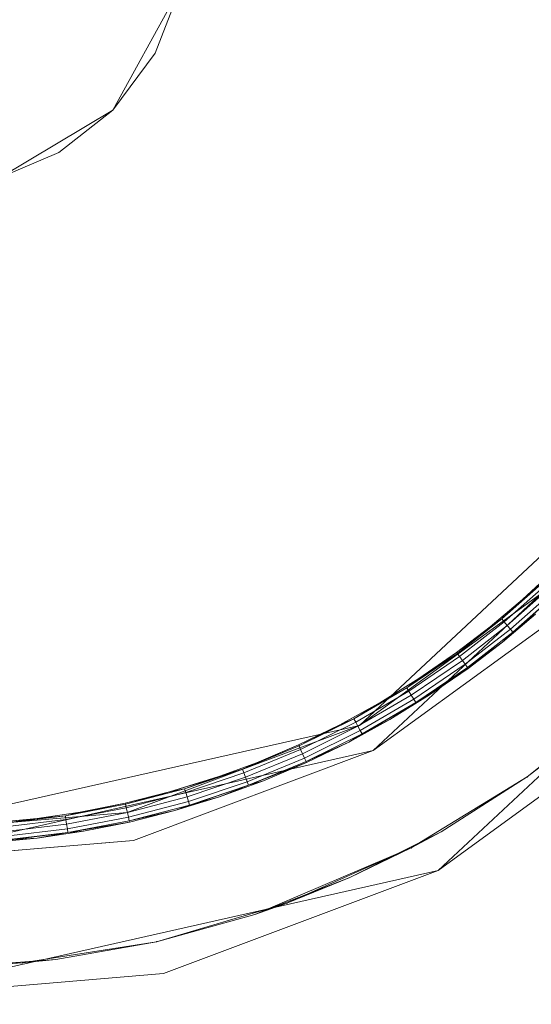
# Model space of a CAD drawing. Header units: millimetres. Extents: x 641988563 to 642234695, y 6457251462 to 6457368821.
# Tile 161 of 223: x 642048002 to 642048081, y 6457330854 to 6457331006. Entities that reach past the tile are written whole.
import ezdxf

# ---------------------------------------------------------------- set-up
doc = ezdxf.new("R2010")
doc.units = ezdxf.units.MM
doc.header["$MEASUREMENT"] = 0
doc.set_wipeout_variables(frame=1)
doc.linetypes.add('Wipeout_Contour', pattern=[1000, 0, -1000])
for name, color, linetype in [('_KUU_Maapind.AS', 7, 'Continuous'), ('_KUU_Piirded.AS', 7, 'Continuous'), ('_KUU_prügikastid.AS', 7, 'Continuous'), ('_KUU_Sisev_lagi.SA', 7, 'Continuous'), ('_KUU_TEEKATE.AS', 7, 'Continuous')]:
    doc.layers.add(name, color=color, linetype=linetype)

# ---------------------------------------------------------------- blocks, each defined once
blk = doc.blocks.new('___SOLID3D___40_BLOCK_[44]_1', base_point=(642047988.27, 6457331020.09))
at = {"layer": '_KUU_prügikastid.AS', "color": 9, "linetype": 'Continuous', "lineweight": 13}
for p, q in [((642047986.81, 6457331060.07), (642047977.1, 6457331058.5)), ((642047977.1, 6457331058.5), (642047986.81, 6457331060.07)), ((642047977.1, 6457331058.5), (642047986.81, 6457331060.07)), ((642047986.81, 6457331060.07), (642047977.1, 6457331058.5)), ((642047986.81, 6457331060.07), (642047977.1, 6457331058.5)), ((642047986.81, 6457331060.07), (642047977.1, 6457331058.5)), ((642047997.31, 6457331059.06), (642047986.81, 6457331060.07)), ((642047986.81, 6457331060.07), (642047997.31, 6457331059.06)), ((642047986.81, 6457331060.07), (642047997.31, 6457331059.06)), ((642047986.81, 6457331060.07), (642047997.31, 6457331059.06)), ((642047997.31, 6457331059.06), (642047986.81, 6457331060.07)), ((642047986.81, 6457331060.07), (642047997.31, 6457331059.06)), ((642047977.1, 6457331058.5), (642047959.74, 6457331048.13)), ((642047959.74, 6457331048.13), (642047977.1, 6457331058.5)), ((642047977.1, 6457331058.5), (642047959.74, 6457331048.13)), ((642047959.74, 6457331048.13), (642047977.1, 6457331058.5)), ((642047977.1, 6457331058.5), (642047968.06, 6457331054.61)), ((642047968.06, 6457331054.61), (642047977.1, 6457331058.5)), ((642047968.06, 6457331054.61), (642047977.1, 6457331058.5)), ((642047968.06, 6457331054.61), (642047977.1, 6457331058.5)), ((642047977.1, 6457331058.5), (642047968.06, 6457331054.61)), ((642047968.06, 6457331054.61), (642047977.1, 6457331058.5)), ((642047997.31, 6457331059.06), (642047977.1, 6457331058.5)), ((642047977.1, 6457331058.5), (642047997.31, 6457331059.06)), ((642047977.1, 6457331058.5), (642047997.31, 6457331059.06)), ((642047997.31, 6457331059.06), (642047977.1, 6457331058.5)), ((642048007.53, 6457331055.15), (642047997.31, 6457331059.06)), ((642047997.31, 6457331059.06), (642048007.53, 6457331055.15)), ((642047997.31, 6457331059.06), (642048007.53, 6457331055.15)), ((642048007.53, 6457331055.15), (642047997.31, 6457331059.06)), ((642048016.31, 6457331048.62), (642047997.31, 6457331059.06)), ((642047997.31, 6457331059.06), (642048016.31, 6457331048.62)), ((642048016.31, 6457331048.62), (642047997.31, 6457331059.06)), ((642048007.53, 6457331055.15), (642047997.31, 6457331059.06)), ((642048016.31, 6457331048.62), (642048007.53, 6457331055.15)), ((642048007.53, 6457331055.15), (642048016.31, 6457331048.62)), ((642048007.53, 6457331055.15), (642048016.31, 6457331048.62)), ((642048007.53, 6457331055.15), (642048016.31, 6457331048.62)), ((642048016.31, 6457331048.62), (642048007.53, 6457331055.15)), ((642048007.53, 6457331055.15), (642048016.31, 6457331048.62)), ((642047968.06, 6457331054.61), (642047959.74, 6457331048.13)), ((642047959.74, 6457331048.13), (642047968.06, 6457331054.61)), ((642047959.74, 6457331048.13), (642047968.06, 6457331054.61)), ((642047968.06, 6457331054.61), (642047959.74, 6457331048.13)), ((642047968.06, 6457331054.61), (642047959.74, 6457331048.13)), ((642047968.06, 6457331054.61), (642047959.74, 6457331048.13)), ((642047949.3, 6457331029.13), (642047959.74, 6457331048.13)), ((642047959.74, 6457331048.13), (642047949.3, 6457331029.13)), ((642047959.74, 6457331048.13), (642047953.21, 6457331039.35)), ((642047953.21, 6457331039.35), (642047959.74, 6457331048.13)), ((642047953.21, 6457331039.35), (642047959.74, 6457331048.13)), ((642047959.74, 6457331048.13), (642047953.21, 6457331039.35)), ((642047953.21, 6457331039.35), (642047959.74, 6457331048.13)), ((642048022.79, 6457331040.3), (642048016.31, 6457331048.62)), ((642048016.31, 6457331048.62), (642048022.79, 6457331040.3)), ((642048016.31, 6457331048.62), (642048022.79, 6457331040.3)), ((642048022.79, 6457331040.3), (642048016.31, 6457331048.62)), ((642048026.68, 6457331031.27), (642048016.31, 6457331048.62)), ((642048026.68, 6457331031.27), (642048016.31, 6457331048.62)), ((642048022.79, 6457331040.3), (642048016.31, 6457331048.62)), ((642048026.68, 6457331031.27), (642048022.79, 6457331040.3)), ((642048022.79, 6457331040.3), (642048026.68, 6457331031.27)), ((642048022.79, 6457331040.3), (642048026.68, 6457331031.27)), ((642048022.79, 6457331040.3), (642048026.68, 6457331031.27)), ((642048026.68, 6457331031.27), (642048022.79, 6457331040.3)), ((642048022.79, 6457331040.3), (642048026.68, 6457331031.27)), ((642047953.21, 6457331039.35), (642047949.3, 6457331029.13)), ((642047949.3, 6457331029.13), (642047953.21, 6457331039.35)), ((642047949.3, 6457331029.13), (642047953.21, 6457331039.35)), ((642047953.21, 6457331039.35), (642047949.3, 6457331029.13)), ((642047953.21, 6457331039.35), (642047949.3, 6457331029.13)), ((642048026.68, 6457331031.27), (642048028.24, 6457331021.56)), ((642048028.24, 6457331021.56), (642048026.68, 6457331031.27)), ((642048026.68, 6457331031.27), (642048027.24, 6457331011.06)), ((642048027.24, 6457331011.06), (642048026.68, 6457331031.27)), ((642048028.24, 6457331021.56), (642048026.68, 6457331031.27)), ((642048028.24, 6457331021.56), (642048026.68, 6457331031.27)), ((642048028.24, 6457331021.56), (642048026.68, 6457331031.27)), ((642048026.68, 6457331031.27), (642048028.24, 6457331021.56)), ((642047949.3, 6457331029.13), (642047948.3, 6457331018.63)), ((642047948.3, 6457331018.63), (642047949.3, 6457331029.13)), ((642047948.3, 6457331018.63), (642047949.3, 6457331029.13)), ((642047949.3, 6457331029.13), (642047948.3, 6457331018.63)), ((642047948.3, 6457331018.63), (642047949.3, 6457331029.13)), ((642047949.86, 6457331008.92), (642047949.3, 6457331029.13)), ((642047949.3, 6457331029.13), (642047949.86, 6457331008.92)), ((642048028.24, 6457331021.56), (642048027.24, 6457331011.06)), ((642048027.24, 6457331011.06), (642048028.24, 6457331021.56)), ((642048028.24, 6457331021.56), (642048027.24, 6457331011.06)), ((642048027.24, 6457331011.06), (642048028.24, 6457331021.56)), ((642048028.24, 6457331021.56), (642048027.24, 6457331011.06)), ((642047948.3, 6457331018.63), (642047949.86, 6457331008.92)), ((642047949.86, 6457331008.92), (642047948.3, 6457331018.63)), ((642047949.86, 6457331008.92), (642047948.3, 6457331018.63)), ((642047948.3, 6457331018.63), (642047949.86, 6457331008.92)), ((642047948.3, 6457331018.63), (642047949.86, 6457331008.92)), ((642047948.3, 6457331018.63), (642047949.86, 6457331008.92)), ((642048016.8, 6457330992.06), (642048027.24, 6457331011.06)), ((642048027.24, 6457331011.06), (642048016.8, 6457330992.06)), ((642048016.8, 6457330992.06), (642048027.24, 6457331011.06)), ((642048027.24, 6457331011.06), (642048016.8, 6457330992.06)), ((642048027.24, 6457331011.06), (642048023.33, 6457331000.84)), ((642048023.33, 6457331000.84), (642048027.24, 6457331011.06)), ((642048023.33, 6457331000.84), (642048027.24, 6457331011.06)), ((642048023.33, 6457331000.84), (642048027.24, 6457331011.06)), ((642048023.33, 6457331000.84), (642048027.24, 6457331011.06)), ((642048027.24, 6457331011.06), (642048023.33, 6457331000.84)), ((642047960.23, 6457330991.56), (642047949.86, 6457331008.92)), ((642047953.75, 6457330999.88), (642047949.86, 6457331008.92)), ((642047949.86, 6457331008.92), (642047960.23, 6457330991.56)), ((642047953.75, 6457330999.88), (642047949.86, 6457331008.92)), ((642047949.86, 6457331008.92), (642047953.75, 6457330999.88)), ((642047953.75, 6457330999.88), (642047949.86, 6457331008.92)), ((642047949.86, 6457331008.92), (642047960.23, 6457330991.56)), ((642047949.86, 6457331008.92), (642047953.75, 6457330999.88)), ((642047953.75, 6457330999.88), (642047949.86, 6457331008.92)), ((642048023.33, 6457331000.84), (642048016.8, 6457330992.06)), ((642048023.33, 6457331000.84), (642048016.8, 6457330992.06)), ((642048016.8, 6457330992.06), (642048023.33, 6457331000.84)), ((642048023.33, 6457331000.84), (642048016.8, 6457330992.06)), ((642048016.8, 6457330992.06), (642048023.33, 6457331000.84)), ((642048023.33, 6457331000.84), (642048016.8, 6457330992.06)), ((642047960.23, 6457330991.56), (642047953.75, 6457330999.88)), ((642047953.75, 6457330999.88), (642047960.23, 6457330991.56)), ((642047953.75, 6457330999.88), (642047960.23, 6457330991.56)), ((642047960.23, 6457330991.56), (642047953.75, 6457330999.88)), ((642047960.23, 6457330991.56), (642047979.23, 6457330981.13)), ((642047969.01, 6457330985.03), (642047960.23, 6457330991.56)), ((642047969.01, 6457330985.03), (642047960.23, 6457330991.56)), ((642047979.23, 6457330981.13), (642047960.23, 6457330991.56)), ((642047960.23, 6457330991.56), (642047969.01, 6457330985.03)), ((642047960.23, 6457330991.56), (642047969.01, 6457330985.03)), ((642047979.23, 6457330981.13), (642047960.23, 6457330991.56)), ((642047960.23, 6457330991.56), (642047979.23, 6457330981.13)), ((642047960.23, 6457330991.56), (642047969.01, 6457330985.03)), ((642047969.01, 6457330985.03), (642047960.23, 6457330991.56)), ((642047999.45, 6457330981.69), (642048016.8, 6457330992.06)), ((642048016.8, 6457330992.06), (642047999.45, 6457330981.69)), ((642047999.45, 6457330981.69), (642048016.8, 6457330992.06)), ((642048016.8, 6457330992.06), (642047999.45, 6457330981.69)), ((642048016.8, 6457330992.06), (642048008.48, 6457330985.58)), ((642048008.48, 6457330985.58), (642048016.8, 6457330992.06)), ((642048008.48, 6457330985.58), (642048016.8, 6457330992.06)), ((642048008.48, 6457330985.58), (642048016.8, 6457330992.06)), ((642048008.48, 6457330985.58), (642048016.8, 6457330992.06)), ((642048016.8, 6457330992.06), (642048008.48, 6457330985.58)), ((642048008.48, 6457330985.58), (642047999.45, 6457330981.69)), ((642048008.48, 6457330985.58), (642047999.45, 6457330981.69)), ((642047999.45, 6457330981.69), (642048008.48, 6457330985.58)), ((642048008.48, 6457330985.58), (642047999.45, 6457330981.69)), ((642047999.45, 6457330981.69), (642048008.48, 6457330985.58)), ((642048008.48, 6457330985.58), (642047999.45, 6457330981.69)), ((642047979.23, 6457330981.13), (642047969.01, 6457330985.03)), ((642047969.01, 6457330985.03), (642047979.23, 6457330981.13)), ((642047969.01, 6457330985.03), (642047979.23, 6457330981.13)), ((642047969.01, 6457330985.03), (642047979.23, 6457330981.13)), ((642047969.01, 6457330985.03), (642047979.23, 6457330981.13)), ((642047979.23, 6457330981.13), (642047969.01, 6457330985.03)), ((642047979.23, 6457330981.13), (642047999.45, 6457330981.69)), ((642047979.23, 6457330981.13), (642047999.45, 6457330981.69)), ((642047999.45, 6457330981.69), (642047979.23, 6457330981.13)), ((642047989.73, 6457330980.12), (642047979.23, 6457330981.13)), ((642047989.73, 6457330980.12), (642047979.23, 6457330981.13)), ((642047979.23, 6457330981.13), (642047989.73, 6457330980.12)), ((642047989.73, 6457330980.12), (642047979.23, 6457330981.13)), ((642047979.23, 6457330981.13), (642047989.73, 6457330980.12)), ((642047989.73, 6457330980.12), (642047979.23, 6457330981.13)), ((642047999.45, 6457330981.69), (642047989.73, 6457330980.12)), ((642047989.73, 6457330980.12), (642047999.45, 6457330981.69)), ((642047989.73, 6457330980.12), (642047999.45, 6457330981.69)), ((642047989.73, 6457330980.12), (642047999.45, 6457330981.69)), ((642047999.45, 6457330981.69), (642047989.73, 6457330980.12))]:
    blk.add_line(p, q, dxfattribs=at)
for p in [(642047977.1, 6457331058.5), (642047977.1, 6457331058.5), (642047977.1, 6457331058.5), (642047997.31, 6457331059.06), (642047997.31, 6457331059.06), (642047997.31, 6457331059.06), (642047997.31, 6457331059.06), (642047959.74, 6457331048.13), (642047959.74, 6457331048.13), (642047959.74, 6457331048.13), (642047959.74, 6457331048.13), (642047959.74, 6457331048.13), (642048016.31, 6457331048.62), (642048016.31, 6457331048.62), (642048016.31, 6457331048.62), (642048016.31, 6457331048.62), (642048016.31, 6457331048.62), (642048026.68, 6457331031.27), (642048026.68, 6457331031.27), (642048026.68, 6457331031.27), (642048026.68, 6457331031.27), (642048026.68, 6457331031.27), (642048026.68, 6457331031.27), (642048026.68, 6457331031.27), (642048026.68, 6457331031.27), (642047949.3, 6457331029.13), (642047949.3, 6457331029.13), (642047949.3, 6457331029.13), (642047949.3, 6457331029.13), (642047949.3, 6457331029.13), (642047949.3, 6457331029.13), (642048027.24, 6457331011.06), (642048027.24, 6457331011.06), (642048027.24, 6457331011.06), (642048027.24, 6457331011.06), (642048027.24, 6457331011.06), (642047949.86, 6457331008.92), (642047949.86, 6457331008.92), (642047949.86, 6457331008.92), (642047949.86, 6457331008.92), (642047949.86, 6457331008.92), (642047949.86, 6457331008.92), (642047949.86, 6457331008.92), (642047949.86, 6457331008.92), (642047960.23, 6457330991.56), (642047960.23, 6457330991.56), (642047960.23, 6457330991.56), (642047960.23, 6457330991.56), (642047960.23, 6457330991.56), (642048016.8, 6457330992.06), (642048016.8, 6457330992.06), (642048016.8, 6457330992.06), (642047979.23, 6457330981.13), (642047979.23, 6457330981.13), (642047979.23, 6457330981.13), (642047979.23, 6457330981.13), (642047999.45, 6457330981.69), (642047999.45, 6457330981.69), (642047999.45, 6457330981.69), (642047999.45, 6457330981.69)]:
    blk.add_point(p, dxfattribs=at)
blk = doc.blocks.new('___SOLID3D___41_BLOCK_[45]_1', base_point=(642047988.27, 6457331020.09))
at = {"layer": '_KUU_prügikastid.AS', "color": 9, "linetype": 'Continuous', "lineweight": 13}
for p, q in [((642048054.78, 6457330897.35), (642048106.32, 6457330945.56)), ((642048106.32, 6457330945.56), (642048054.78, 6457330897.35)), ((642048106.32, 6457330945.56), (642048054.78, 6457330897.35)), ((642048084.55, 6457330919), (642048054.78, 6457330897.35)), ((642048054.78, 6457330897.35), (642048084.55, 6457330919)), ((642048084.55, 6457330919), (642048054.78, 6457330897.35)), ((642048054.78, 6457330897.35), (642047980.98, 6457330880.68)), ((642047980.98, 6457330880.68), (642048054.78, 6457330897.35)), ((642048054.78, 6457330897.35), (642047980.98, 6457330880.68)), ((642047980.98, 6457330880.68), (642048054.78, 6457330897.35)), ((642048054.78, 6457330897.35), (642048019.03, 6457330883.92)), ((642048019.03, 6457330883.92), (642048054.78, 6457330897.35)), ((642048019.03, 6457330883.92), (642048054.78, 6457330897.35)), ((642048054.78, 6457330897.35), (642048019.03, 6457330883.92)), ((642048054.78, 6457330897.35), (642048019.03, 6457330883.92)), ((642048019.03, 6457330883.92), (642047980.98, 6457330880.68)), ((642047980.98, 6457330880.68), (642048019.03, 6457330883.92)), ((642048019.03, 6457330883.92), (642047980.98, 6457330880.68)), ((642048019.03, 6457330883.92), (642047980.98, 6457330880.68)), ((642048019.03, 6457330883.92), (642047980.98, 6457330880.68))]:
    blk.add_line(p, q, dxfattribs=at)
blk.add_point((642048054.78, 6457330897.35), dxfattribs=at)
blk.add_point((642048054.78, 6457330897.35), dxfattribs=at)
blk.add_point((642048054.78, 6457330897.35), dxfattribs=at)
blk.add_point((642048054.78, 6457330897.35), dxfattribs=at)
blk.add_point((642048054.78, 6457330897.35), dxfattribs=at)
blk = doc.blocks.new('___SURFACE___42_BLOCK_[46]_1', base_point=(642047988.27, 6457331020.09))
at = {"layer": '_KUU_prügikastid.AS', "color": 9, "linetype": 'Continuous', "lineweight": 13}
for p, q in [((642048084.61, 6457330921.14), (642048079.84, 6457330916.71)), ((642048079.84, 6457330916.71), (642048084.61, 6457330921.14)), ((642048083.17, 6457330919.5), (642048074.87, 6457330912.51)), ((642048083.17, 6457330919.5), (642048076.67, 6457330913.74)), ((642048076.67, 6457330913.74), (642048083.17, 6457330919.5)), ((642048083.57, 6457330919.08), (642048077.04, 6457330913.29)), ((642048083.57, 6457330919.08), (642048077.04, 6457330913.29)), ((642048079.84, 6457330916.71), (642048083.17, 6457330919.5)), ((642048079.84, 6457330916.71), (642048083.17, 6457330919.5)), ((642048084.97, 6457330917.59), (642048076.75, 6457330910.17)), ((642048084.07, 6457330918.54), (642048077.51, 6457330912.73)), ((642048084.07, 6457330918.54), (642048077.51, 6457330912.73)), ((642048084.58, 6457330918.01), (642048077.98, 6457330912.16)), ((642048084.58, 6457330918.01), (642048077.98, 6457330912.16)), ((642048078.34, 6457330911.72), (642048084.97, 6457330917.59)), ((642048084.97, 6457330917.59), (642048078.34, 6457330911.72)), ((642048079.84, 6457330916.71), (642048074.87, 6457330912.51)), ((642048074.87, 6457330912.51), (642048079.84, 6457330916.71)), ((642048079.84, 6457330916.71), (642048076.67, 6457330913.74)), ((642048076.75, 6457330910.17), (642048081.83, 6457330914.46)), ((642048081.83, 6457330914.46), (642048076.75, 6457330910.17)), ((642048081.83, 6457330914.46), (642048078.34, 6457330911.72)), ((642048076.67, 6457330913.74), (642048069.82, 6457330908.39)), ((642048069.82, 6457330908.39), (642048076.67, 6457330913.74)), ((642048077.04, 6457330913.29), (642048070.16, 6457330907.93)), ((642048077.04, 6457330913.29), (642048070.16, 6457330907.93)), ((642048077.51, 6457330912.73), (642048070.59, 6457330907.34)), ((642048077.51, 6457330912.73), (642048070.59, 6457330907.34)), ((642048074.87, 6457330912.51), (642048076.67, 6457330913.74)), ((642048076.67, 6457330913.74), (642048074.87, 6457330912.51)), ((642048076.67, 6457330913.74), (642048077.04, 6457330913.29)), ((642048077.04, 6457330913.29), (642048076.67, 6457330913.74)), ((642048077.04, 6457330913.29), (642048076.67, 6457330913.74)), ((642048076.67, 6457330913.74), (642048077.04, 6457330913.29)), ((642048077.04, 6457330913.29), (642048077.51, 6457330912.73)), ((642048077.51, 6457330912.73), (642048077.04, 6457330913.29)), ((642048077.51, 6457330912.73), (642048077.04, 6457330913.29)), ((642048077.04, 6457330913.29), (642048077.51, 6457330912.73)), ((642048077.51, 6457330912.73), (642048077.98, 6457330912.16)), ((642048077.98, 6457330912.16), (642048077.51, 6457330912.73)), ((642048077.98, 6457330912.16), (642048077.51, 6457330912.73)), ((642048077.51, 6457330912.73), (642048077.98, 6457330912.16)), ((642048074.87, 6457330912.51), (642048069.71, 6457330908.55)), ((642048069.71, 6457330908.55), (642048074.87, 6457330912.51)), ((642048074.87, 6457330912.51), (642048069.82, 6457330908.39)), ((642048069.82, 6457330908.39), (642048074.87, 6457330912.51)), ((642048077.98, 6457330912.16), (642048071.02, 6457330906.75)), ((642048077.98, 6457330912.16), (642048071.02, 6457330906.75)), ((642048071.36, 6457330906.28), (642048078.34, 6457330911.72)), ((642048078.34, 6457330911.72), (642048071.36, 6457330906.28)), ((642048078.34, 6457330911.72), (642048076.75, 6457330910.17)), ((642048076.75, 6457330910.17), (642048078.34, 6457330911.72)), ((642048077.98, 6457330912.16), (642048078.34, 6457330911.72)), ((642048078.34, 6457330911.72), (642048077.98, 6457330912.16)), ((642048078.34, 6457330911.72), (642048077.98, 6457330912.16)), ((642048077.98, 6457330912.16), (642048078.34, 6457330911.72)), ((642048071.36, 6457330906.28), (642048076.75, 6457330910.17)), ((642048076.75, 6457330910.17), (642048071.36, 6457330906.28)), ((642048071.48, 6457330906.13), (642048076.75, 6457330910.17)), ((642048076.75, 6457330910.17), (642048071.48, 6457330906.13)), ((642048069.71, 6457330908.55), (642048062.03, 6457330903.11)), ((642048062.03, 6457330903.11), (642048069.71, 6457330908.55)), ((642048069.82, 6457330908.39), (642048062.03, 6457330903.11)), ((642048062.03, 6457330903.11), (642048069.82, 6457330908.39)), ((642048069.71, 6457330908.55), (642048063.91, 6457330904.54)), ((642048063.91, 6457330904.54), (642048069.71, 6457330908.55)), ((642048069.71, 6457330908.55), (642048069.82, 6457330908.39)), ((642048069.82, 6457330908.39), (642048069.71, 6457330908.55)), ((642048069.82, 6457330908.39), (642048070.16, 6457330907.93)), ((642048070.16, 6457330907.93), (642048069.82, 6457330908.39)), ((642048070.16, 6457330907.93), (642048069.82, 6457330908.39)), ((642048069.82, 6457330908.39), (642048070.16, 6457330907.93)), ((642048070.16, 6457330907.93), (642048062.34, 6457330902.62)), ((642048070.16, 6457330907.93), (642048062.34, 6457330902.62)), ((642048070.59, 6457330907.34), (642048062.73, 6457330902)), ((642048070.59, 6457330907.34), (642048062.73, 6457330902)), ((642048071.02, 6457330906.75), (642048063.12, 6457330901.38)), ((642048071.02, 6457330906.75), (642048063.12, 6457330901.38)), ((642048070.16, 6457330907.93), (642048070.59, 6457330907.34)), ((642048070.59, 6457330907.34), (642048070.16, 6457330907.93)), ((642048070.59, 6457330907.34), (642048070.16, 6457330907.93)), ((642048070.16, 6457330907.93), (642048070.59, 6457330907.34)), ((642048070.59, 6457330907.34), (642048071.02, 6457330906.75)), ((642048071.02, 6457330906.75), (642048070.59, 6457330907.34)), ((642048071.02, 6457330906.75), (642048070.59, 6457330907.34)), ((642048070.59, 6457330907.34), (642048071.02, 6457330906.75)), ((642048071.02, 6457330906.75), (642048071.36, 6457330906.28)), ((642048071.36, 6457330906.28), (642048071.02, 6457330906.75)), ((642048071.36, 6457330906.28), (642048071.02, 6457330906.75)), ((642048071.02, 6457330906.75), (642048071.36, 6457330906.28)), ((642048063.43, 6457330900.89), (642048071.36, 6457330906.28)), ((642048071.36, 6457330906.28), (642048063.43, 6457330900.89)), ((642048063.43, 6457330900.89), (642048071.48, 6457330906.13)), ((642048071.48, 6457330906.13), (642048063.43, 6457330900.89)), ((642048065.55, 6457330902.03), (642048071.48, 6457330906.13)), ((642048071.48, 6457330906.13), (642048065.55, 6457330902.03)), ((642048071.36, 6457330906.28), (642048071.48, 6457330906.13)), ((642048071.48, 6457330906.13), (642048071.36, 6457330906.28)), ((642048063.91, 6457330904.54), (642048057.91, 6457330900.83)), ((642048057.91, 6457330900.83), (642048063.91, 6457330904.54)), ((642048063.91, 6457330904.54), (642048062.03, 6457330903.11)), ((642048062.03, 6457330903.11), (642048063.91, 6457330904.54)), ((642048062.03, 6457330903.11), (642048051.73, 6457330897.43)), ((642048062.03, 6457330903.11), (642048053.9, 6457330898.36)), ((642048053.9, 6457330898.36), (642048062.03, 6457330903.11)), ((642048062.34, 6457330902.62), (642048054.18, 6457330897.85)), ((642048062.34, 6457330902.62), (642048054.18, 6457330897.85)), ((642048062.73, 6457330902), (642048054.52, 6457330897.21)), ((642048062.73, 6457330902), (642048054.52, 6457330897.21)), ((642048057.91, 6457330900.83), (642048062.03, 6457330903.11)), ((642048057.91, 6457330900.83), (642048062.03, 6457330903.11)), ((642048059.42, 6457330898.24), (642048065.55, 6457330902.03)), ((642048065.55, 6457330902.03), (642048059.42, 6457330898.24)), ((642048062.03, 6457330903.11), (642048062.34, 6457330902.62)), ((642048062.34, 6457330902.62), (642048062.03, 6457330903.11)), ((642048062.34, 6457330902.62), (642048062.03, 6457330903.11)), ((642048062.03, 6457330903.11), (642048062.34, 6457330902.62)), ((642048062.34, 6457330902.62), (642048062.73, 6457330902)), ((642048062.73, 6457330902), (642048062.34, 6457330902.62)), ((642048062.73, 6457330902), (642048062.34, 6457330902.62)), ((642048062.34, 6457330902.62), (642048062.73, 6457330902)), ((642048062.73, 6457330902), (642048063.12, 6457330901.38)), ((642048063.12, 6457330901.38), (642048062.73, 6457330902)), ((642048063.12, 6457330901.38), (642048062.73, 6457330902)), ((642048062.73, 6457330902), (642048063.12, 6457330901.38)), ((642048063.43, 6457330900.89), (642048065.55, 6457330902.03)), ((642048065.55, 6457330902.03), (642048063.43, 6457330900.89)), ((642048057.91, 6457330900.83), (642048051.73, 6457330897.43)), ((642048051.73, 6457330897.43), (642048057.91, 6457330900.83)), ((642048063.43, 6457330900.89), (642048053.11, 6457330894.77)), ((642048057.91, 6457330900.83), (642048053.9, 6457330898.36)), ((642048063.12, 6457330901.38), (642048054.87, 6457330896.56)), ((642048063.12, 6457330901.38), (642048054.87, 6457330896.56)), ((642048055.15, 6457330896.06), (642048063.43, 6457330900.89)), ((642048063.43, 6457330900.89), (642048055.15, 6457330896.06)), ((642048059.42, 6457330898.24), (642048063.43, 6457330900.89)), ((642048059.42, 6457330898.24), (642048063.43, 6457330900.89)), ((642048063.12, 6457330901.38), (642048063.43, 6457330900.89)), ((642048063.43, 6457330900.89), (642048063.12, 6457330901.38)), ((642048063.43, 6457330900.89), (642048063.12, 6457330901.38)), ((642048063.12, 6457330901.38), (642048063.43, 6457330900.89)), ((642048051.73, 6457330897.43), (642048045.39, 6457330894.35)), ((642048045.39, 6457330894.35), (642048051.73, 6457330897.43)), ((642048053.9, 6457330898.36), (642048045.47, 6457330894.18)), ((642048045.47, 6457330894.18), (642048053.9, 6457330898.36)), ((642048051.73, 6457330897.43), (642048045.47, 6457330894.18)), ((642048045.47, 6457330894.18), (642048051.73, 6457330897.43)), ((642048054.18, 6457330897.85), (642048045.71, 6457330893.65)), ((642048054.18, 6457330897.85), (642048045.71, 6457330893.65)), ((642048051.73, 6457330897.43), (642048053.9, 6457330898.36)), ((642048053.9, 6457330898.36), (642048051.73, 6457330897.43)), ((642048053.11, 6457330894.77), (642048059.42, 6457330898.24)), ((642048059.42, 6457330898.24), (642048053.11, 6457330894.77)), ((642048053.9, 6457330898.36), (642048054.18, 6457330897.85)), ((642048054.18, 6457330897.85), (642048053.9, 6457330898.36)), ((642048054.18, 6457330897.85), (642048053.9, 6457330898.36)), ((642048053.9, 6457330898.36), (642048054.18, 6457330897.85)), ((642048054.18, 6457330897.85), (642048054.52, 6457330897.21)), ((642048054.52, 6457330897.21), (642048054.18, 6457330897.85)), ((642048054.52, 6457330897.21), (642048054.18, 6457330897.85)), ((642048054.18, 6457330897.85), (642048054.52, 6457330897.21)), ((642048059.42, 6457330898.24), (642048055.15, 6457330896.06)), ((642048054.52, 6457330897.21), (642048046.01, 6457330892.99)), ((642048054.52, 6457330897.21), (642048046.01, 6457330892.99)), ((642048054.87, 6457330896.56), (642048046.32, 6457330892.32)), ((642048054.87, 6457330896.56), (642048046.32, 6457330892.32)), ((642048046.55, 6457330891.79), (642048055.15, 6457330896.06)), ((642048055.15, 6457330896.06), (642048046.55, 6457330891.79)), ((642048055.15, 6457330896.06), (642048053.11, 6457330894.77)), ((642048053.11, 6457330894.77), (642048055.15, 6457330896.06)), ((642048054.52, 6457330897.21), (642048054.87, 6457330896.56)), ((642048054.87, 6457330896.56), (642048054.52, 6457330897.21)), ((642048054.87, 6457330896.56), (642048054.52, 6457330897.21)), ((642048054.52, 6457330897.21), (642048054.87, 6457330896.56)), ((642048054.87, 6457330896.56), (642048055.15, 6457330896.06)), ((642048055.15, 6457330896.06), (642048054.87, 6457330896.56)), ((642048055.15, 6457330896.06), (642048054.87, 6457330896.56)), ((642048054.87, 6457330896.56), (642048055.15, 6457330896.06)), ((642048046.55, 6457330891.79), (642048053.11, 6457330894.77)), ((642048053.11, 6457330894.77), (642048046.55, 6457330891.79)), ((642048046.63, 6457330891.62), (642048053.11, 6457330894.77)), ((642048053.11, 6457330894.77), (642048046.63, 6457330891.62)), ((642048045.39, 6457330894.35), (642048036.77, 6457330890.58)), ((642048036.77, 6457330890.58), (642048045.39, 6457330894.35)), ((642048045.47, 6457330894.18), (642048036.77, 6457330890.58)), ((642048036.77, 6457330890.58), (642048045.47, 6457330894.18)), ((642048045.71, 6457330893.65), (642048036.98, 6457330890.04)), ((642048045.71, 6457330893.65), (642048036.98, 6457330890.04)), ((642048046.01, 6457330892.99), (642048037.23, 6457330889.35)), ((642048046.01, 6457330892.99), (642048037.23, 6457330889.35)), ((642048045.39, 6457330894.35), (642048038.9, 6457330891.6)), ((642048038.9, 6457330891.6), (642048045.39, 6457330894.35)), ((642048045.39, 6457330894.35), (642048045.47, 6457330894.18)), ((642048045.47, 6457330894.18), (642048045.39, 6457330894.35)), ((642048045.47, 6457330894.18), (642048045.71, 6457330893.65)), ((642048045.71, 6457330893.65), (642048045.47, 6457330894.18)), ((642048045.71, 6457330893.65), (642048045.47, 6457330894.18)), ((642048045.47, 6457330894.18), (642048045.71, 6457330893.65)), ((642048045.71, 6457330893.65), (642048046.01, 6457330892.99)), ((642048046.01, 6457330892.99), (642048045.71, 6457330893.65)), ((642048046.01, 6457330892.99), (642048045.71, 6457330893.65)), ((642048045.71, 6457330893.65), (642048046.01, 6457330892.99)), ((642048046.01, 6457330892.99), (642048046.32, 6457330892.32)), ((642048046.32, 6457330892.32), (642048046.01, 6457330892.99)), ((642048046.32, 6457330892.32), (642048046.01, 6457330892.99)), ((642048046.01, 6457330892.99), (642048046.32, 6457330892.32)), ((642048038.9, 6457330891.6), (642048032.28, 6457330889.18)), ((642048032.28, 6457330889.18), (642048038.9, 6457330891.6)), ((642048038.9, 6457330891.6), (642048036.77, 6457330890.58)), ((642048036.77, 6457330890.58), (642048038.9, 6457330891.6)), ((642048046.32, 6457330892.32), (642048037.49, 6457330888.67)), ((642048046.32, 6457330892.32), (642048037.49, 6457330888.67)), ((642048037.69, 6457330888.13), (642048046.55, 6457330891.79)), ((642048046.55, 6457330891.79), (642048037.69, 6457330888.13)), ((642048037.69, 6457330888.13), (642048046.63, 6457330891.62)), ((642048046.63, 6457330891.62), (642048037.69, 6457330888.13)), ((642048040, 6457330888.81), (642048046.63, 6457330891.62)), ((642048046.63, 6457330891.62), (642048040, 6457330888.81)), ((642048046.32, 6457330892.32), (642048046.55, 6457330891.79)), ((642048046.55, 6457330891.79), (642048046.32, 6457330892.32)), ((642048046.55, 6457330891.79), (642048046.32, 6457330892.32)), ((642048046.32, 6457330892.32), (642048046.55, 6457330891.79)), ((642048046.55, 6457330891.79), (642048046.63, 6457330891.62)), ((642048046.63, 6457330891.62), (642048046.55, 6457330891.79)), ((642048036.77, 6457330890.58), (642048025.54, 6457330887.11)), ((642048036.77, 6457330890.58), (642048027.85, 6457330887.58)), ((642048027.85, 6457330887.58), (642048036.77, 6457330890.58)), ((642048036.98, 6457330890.04), (642048028.02, 6457330887.03)), ((642048036.98, 6457330890.04), (642048028.02, 6457330887.03)), ((642048032.28, 6457330889.18), (642048036.77, 6457330890.58)), ((642048032.28, 6457330889.18), (642048036.77, 6457330890.58)), ((642048036.77, 6457330890.58), (642048036.98, 6457330890.04)), ((642048036.98, 6457330890.04), (642048036.77, 6457330890.58)), ((642048036.98, 6457330890.04), (642048036.77, 6457330890.58)), ((642048036.77, 6457330890.58), (642048036.98, 6457330890.04)), ((642048036.98, 6457330890.04), (642048037.23, 6457330889.35)), ((642048037.23, 6457330889.35), (642048036.98, 6457330890.04)), ((642048037.23, 6457330889.35), (642048036.98, 6457330890.04)), ((642048036.98, 6457330890.04), (642048037.23, 6457330889.35)), ((642048032.28, 6457330889.18), (642048025.54, 6457330887.11)), ((642048025.54, 6457330887.11), (642048032.28, 6457330889.18)), ((642048032.28, 6457330889.18), (642048027.85, 6457330887.58)), ((642048037.23, 6457330889.35), (642048028.23, 6457330886.33)), ((642048037.23, 6457330889.35), (642048028.23, 6457330886.33)), ((642048037.49, 6457330888.67), (642048028.44, 6457330885.62)), ((642048037.49, 6457330888.67), (642048028.44, 6457330885.62)), ((642048033.23, 6457330886.34), (642048040, 6457330888.81)), ((642048040, 6457330888.81), (642048033.23, 6457330886.34)), ((642048037.23, 6457330889.35), (642048037.49, 6457330888.67)), ((642048037.49, 6457330888.67), (642048037.23, 6457330889.35)), ((642048037.49, 6457330888.67), (642048037.23, 6457330889.35)), ((642048037.23, 6457330889.35), (642048037.49, 6457330888.67)), ((642048037.49, 6457330888.67), (642048037.69, 6457330888.13)), ((642048037.69, 6457330888.13), (642048037.49, 6457330888.67)), ((642048037.69, 6457330888.13), (642048037.49, 6457330888.67)), ((642048037.49, 6457330888.67), (642048037.69, 6457330888.13)), ((642048037.69, 6457330888.13), (642048040, 6457330888.81)), ((642048040, 6457330888.81), (642048037.69, 6457330888.13)), ((642048025.54, 6457330887.11), (642048018.7, 6457330885.38)), ((642048018.7, 6457330885.38), (642048025.54, 6457330887.11)), ((642048027.85, 6457330887.58), (642048018.75, 6457330885.19)), ((642048018.75, 6457330885.19), (642048027.85, 6457330887.58)), ((642048025.54, 6457330887.11), (642048018.75, 6457330885.19)), ((642048018.75, 6457330885.19), (642048025.54, 6457330887.11)), ((642048028.02, 6457330887.03), (642048018.87, 6457330884.63)), ((642048028.02, 6457330887.03), (642048018.87, 6457330884.63)), ((642048025.54, 6457330887.11), (642048027.85, 6457330887.58)), ((642048027.85, 6457330887.58), (642048025.54, 6457330887.11)), ((642048037.69, 6457330888.13), (642048026.35, 6457330884.22)), ((642048027.85, 6457330887.58), (642048028.02, 6457330887.03)), ((642048028.02, 6457330887.03), (642048027.85, 6457330887.58)), ((642048028.02, 6457330887.03), (642048027.85, 6457330887.58)), ((642048027.85, 6457330887.58), (642048028.02, 6457330887.03)), ((642048028.02, 6457330887.03), (642048028.23, 6457330886.33)), ((642048028.23, 6457330886.33), (642048028.02, 6457330887.03)), ((642048028.23, 6457330886.33), (642048028.02, 6457330887.03)), ((642048028.02, 6457330887.03), (642048028.23, 6457330886.33)), ((642048028.6, 6457330885.07), (642048037.69, 6457330888.13)), ((642048037.69, 6457330888.13), (642048028.6, 6457330885.07)), ((642048033.23, 6457330886.34), (642048037.69, 6457330888.13)), ((642048033.23, 6457330886.34), (642048037.69, 6457330888.13)), ((642048018.7, 6457330885.38), (642048009.5, 6457330883.43)), ((642048009.5, 6457330883.43), (642048018.7, 6457330885.38)), ((642048018.7, 6457330885.38), (642048011.79, 6457330884)), ((642048011.79, 6457330884), (642048018.7, 6457330885.38)), ((642048018.7, 6457330885.38), (642048018.75, 6457330885.19)), ((642048018.75, 6457330885.19), (642048018.7, 6457330885.38)), ((642048028.23, 6457330886.33), (642048019.04, 6457330883.92)), ((642048028.23, 6457330886.33), (642048019.04, 6457330883.92)), ((642048028.44, 6457330885.62), (642048019.2, 6457330883.2)), ((642048028.44, 6457330885.62), (642048019.2, 6457330883.2)), ((642048026.35, 6457330884.22), (642048033.23, 6457330886.34)), ((642048033.23, 6457330886.34), (642048026.35, 6457330884.22)), ((642048028.23, 6457330886.33), (642048028.44, 6457330885.62)), ((642048028.44, 6457330885.62), (642048028.23, 6457330886.33)), ((642048028.44, 6457330885.62), (642048028.23, 6457330886.33)), ((642048028.23, 6457330886.33), (642048028.44, 6457330885.62)), ((642048028.44, 6457330885.62), (642048028.6, 6457330885.07)), ((642048028.6, 6457330885.07), (642048028.44, 6457330885.62)), ((642048028.6, 6457330885.07), (642048028.44, 6457330885.62)), ((642048028.44, 6457330885.62), (642048028.6, 6457330885.07)), ((642048033.23, 6457330886.34), (642048028.6, 6457330885.07)), ((642048011.79, 6457330884), (642048004.81, 6457330882.98)), ((642048004.81, 6457330882.98), (642048011.79, 6457330884)), ((642048018.75, 6457330885.19), (642048009.5, 6457330883.43)), ((642048009.5, 6457330883.43), (642048018.75, 6457330885.19)), ((642048011.79, 6457330884), (642048009.5, 6457330883.43)), ((642048009.5, 6457330883.43), (642048011.79, 6457330884)), ((642048018.87, 6457330884.63), (642048009.59, 6457330882.87)), ((642048018.87, 6457330884.63), (642048009.59, 6457330882.87)), ((642048019.04, 6457330883.92), (642048009.7, 6457330882.14)), ((642048019.04, 6457330883.92), (642048009.7, 6457330882.14)), ((642048018.75, 6457330885.19), (642048018.87, 6457330884.63)), ((642048018.87, 6457330884.63), (642048018.75, 6457330885.19)), ((642048018.87, 6457330884.63), (642048018.75, 6457330885.19)), ((642048018.75, 6457330885.19), (642048018.87, 6457330884.63)), ((642048018.87, 6457330884.63), (642048019.04, 6457330883.92)), ((642048019.04, 6457330883.92), (642048018.87, 6457330884.63)), ((642048019.04, 6457330883.92), (642048018.87, 6457330884.63)), ((642048018.87, 6457330884.63), (642048019.04, 6457330883.92)), ((642048019.04, 6457330883.92), (642048019.2, 6457330883.2)), ((642048019.2, 6457330883.2), (642048019.04, 6457330883.92)), ((642048019.2, 6457330883.2), (642048019.04, 6457330883.92)), ((642048019.04, 6457330883.92), (642048019.2, 6457330883.2)), ((642048019.32, 6457330882.64), (642048028.6, 6457330885.07)), ((642048028.6, 6457330885.07), (642048019.32, 6457330882.64)), ((642048019.32, 6457330882.64), (642048026.35, 6457330884.22)), ((642048026.35, 6457330884.22), (642048019.32, 6457330882.64)), ((642048019.37, 6457330882.45), (642048026.35, 6457330884.22)), ((642048026.35, 6457330884.22), (642048019.37, 6457330882.45)), ((642048028.6, 6457330885.07), (642048026.35, 6457330884.22)), ((642048026.35, 6457330884.22), (642048028.6, 6457330885.07)), ((642048009.5, 6457330883.43), (642047997.79, 6457330882.31)), ((642048004.81, 6457330882.98), (642047997.79, 6457330882.31)), ((642047997.79, 6457330882.31), (642048004.81, 6457330882.98)), ((642048009.5, 6457330883.43), (642048000.15, 6457330882.31)), ((642048000.15, 6457330882.31), (642048009.5, 6457330883.43)), ((642048004.81, 6457330882.98), (642048000.15, 6457330882.31)), ((642048009.59, 6457330882.87), (642048000.2, 6457330881.73)), ((642048009.59, 6457330882.87), (642048000.2, 6457330881.73)), ((642048004.81, 6457330882.98), (642048009.5, 6457330883.43)), ((642048004.81, 6457330882.98), (642048009.5, 6457330883.43)), ((642048009.5, 6457330883.43), (642048009.59, 6457330882.87)), ((642048009.59, 6457330882.87), (642048009.5, 6457330883.43)), ((642048009.59, 6457330882.87), (642048009.5, 6457330883.43)), ((642048009.5, 6457330883.43), (642048009.59, 6457330882.87)), ((642048009.59, 6457330882.87), (642048009.7, 6457330882.14)), ((642048009.7, 6457330882.14), (642048009.59, 6457330882.87)), ((642048009.7, 6457330882.14), (642048009.59, 6457330882.87)), ((642048009.59, 6457330882.87), (642048009.7, 6457330882.14)), ((642048019.2, 6457330883.2), (642048009.81, 6457330881.42)), ((642048019.2, 6457330883.2), (642048009.81, 6457330881.42)), ((642048009.9, 6457330880.85), (642048019.32, 6457330882.64)), ((642048019.32, 6457330882.64), (642048009.9, 6457330880.85)), ((642048009.9, 6457330880.85), (642048019.37, 6457330882.45)), ((642048019.37, 6457330882.45), (642048009.9, 6457330880.85)), ((642048012.3, 6457330881.05), (642048019.37, 6457330882.45)), ((642048019.37, 6457330882.45), (642048012.3, 6457330881.05)), ((642048019.2, 6457330883.2), (642048019.32, 6457330882.64)), ((642048019.32, 6457330882.64), (642048019.2, 6457330883.2)), ((642048019.32, 6457330882.64), (642048019.2, 6457330883.2)), ((642048019.2, 6457330883.2), (642048019.32, 6457330882.64)), ((642048019.32, 6457330882.64), (642048019.37, 6457330882.45)), ((642048019.37, 6457330882.45), (642048019.32, 6457330882.64)), ((642048009.9, 6457330880.85), (642047998, 6457330879.32)), ((642048009.7, 6457330882.14), (642048000.27, 6457330881)), ((642048009.7, 6457330882.14), (642048000.27, 6457330881)), ((642048009.81, 6457330881.42), (642048000.33, 6457330880.27)), ((642048009.81, 6457330881.42), (642048000.33, 6457330880.27)), ((642048000.38, 6457330879.7), (642048009.9, 6457330880.85)), ((642048009.9, 6457330880.85), (642048000.38, 6457330879.7)), ((642048005.17, 6457330880), (642048012.3, 6457330881.05)), ((642048012.3, 6457330881.05), (642048005.17, 6457330880)), ((642048005.17, 6457330880), (642048009.9, 6457330880.85)), ((642048005.17, 6457330880), (642048009.9, 6457330880.85)), ((642048009.7, 6457330882.14), (642048009.81, 6457330881.42)), ((642048009.81, 6457330881.42), (642048009.7, 6457330882.14)), ((642048009.81, 6457330881.42), (642048009.7, 6457330882.14)), ((642048009.7, 6457330882.14), (642048009.81, 6457330881.42)), ((642048009.81, 6457330881.42), (642048009.9, 6457330880.85)), ((642048009.9, 6457330880.85), (642048009.81, 6457330881.42)), ((642048009.9, 6457330880.85), (642048009.81, 6457330881.42)), ((642048009.81, 6457330881.42), (642048009.9, 6457330880.85)), ((642048009.9, 6457330880.85), (642048012.3, 6457330881.05)), ((642048012.3, 6457330881.05), (642048009.9, 6457330880.85)), ((642047998, 6457330879.32), (642048005.17, 6457330880)), ((642048005.17, 6457330880), (642047998, 6457330879.32)), ((642048005.17, 6457330880), (642048000.38, 6457330879.7))]:
    blk.add_line(p, q, dxfattribs=at)
blk = doc.blocks.new('___SOLID3D___44_BLOCK_[47]_1', base_point=(642047988.27, 6457331020.09))
at = {"layer": '_KUU_prügikastid.AS', "color": 8, "linetype": 'Continuous', "lineweight": 13, "true_color": 0x6e6e6e}
for p, q in [((642048056.88, 6457330893.49), (642048110.03, 6457330943.21)), ((642048110.03, 6457330943.21), (642048056.88, 6457330893.49)), ((642048056.88, 6457330893.49), (642048110.03, 6457330943.21)), ((642048127.78, 6457330932), (642048066.88, 6457330875.02)), ((642048127.78, 6457330932), (642048066.88, 6457330875.02)), ((642048066.88, 6457330875.02), (642048127.78, 6457330932)), ((642048056.88, 6457330893.49), (642048087.58, 6457330915.82)), ((642048087.58, 6457330915.82), (642048056.88, 6457330893.49)), ((642048087.58, 6457330915.82), (642048056.88, 6457330893.49)), ((642048087.58, 6457330915.82), (642048056.88, 6457330893.49)), ((642048056.88, 6457330893.49), (642048087.58, 6457330915.82)), ((642048087.58, 6457330915.82), (642048056.88, 6457330893.49)), ((642048102.07, 6457330900.61), (642048066.88, 6457330875.02)), ((642048066.88, 6457330875.02), (642048102.07, 6457330900.61)), ((642048102.07, 6457330900.61), (642048066.88, 6457330875.02)), ((642048102.07, 6457330900.61), (642048066.88, 6457330875.02)), ((642048102.07, 6457330900.61), (642048066.88, 6457330875.02)), ((642048066.88, 6457330875.02), (642048102.07, 6457330900.61)), ((642048056.88, 6457330893.49), (642047980.75, 6457330876.29)), ((642047980.75, 6457330876.29), (642048056.88, 6457330893.49)), ((642048020, 6457330879.63), (642048056.88, 6457330893.49)), ((642048056.88, 6457330893.49), (642048020, 6457330879.63)), ((642048056.88, 6457330893.49), (642048020, 6457330879.63)), ((642048020, 6457330879.63), (642048056.88, 6457330893.49)), ((642048020, 6457330879.63), (642048056.88, 6457330893.49)), ((642048020, 6457330879.63), (642048056.88, 6457330893.49)), ((642047980.75, 6457330876.29), (642048020, 6457330879.63)), ((642048020, 6457330879.63), (642047980.75, 6457330876.29)), ((642048020, 6457330879.63), (642047980.75, 6457330876.29)), ((642048020, 6457330879.63), (642047980.75, 6457330876.29)), ((642047980.75, 6457330876.29), (642048020, 6457330879.63)), ((642048020, 6457330879.63), (642047980.75, 6457330876.29)), ((642047979.66, 6457330855.32), (642048066.88, 6457330875.02)), ((642048066.88, 6457330875.02), (642047979.66, 6457330855.32)), ((642048066.88, 6457330875.02), (642048024.63, 6457330859.15)), ((642048024.63, 6457330859.15), (642048066.88, 6457330875.02)), ((642048024.63, 6457330859.15), (642048066.88, 6457330875.02)), ((642048066.88, 6457330875.02), (642048024.63, 6457330859.15)), ((642048024.63, 6457330859.15), (642048066.88, 6457330875.02)), ((642048024.63, 6457330859.15), (642048066.88, 6457330875.02)), ((642048024.63, 6457330859.15), (642047979.66, 6457330855.32)), ((642047979.66, 6457330855.32), (642048024.63, 6457330859.15)), ((642048024.63, 6457330859.15), (642047979.66, 6457330855.32)), ((642048024.63, 6457330859.15), (642047979.66, 6457330855.32)), ((642048024.63, 6457330859.15), (642047979.66, 6457330855.32)), ((642047979.66, 6457330855.32), (642048024.63, 6457330859.15))]:
    blk.add_line(p, q, dxfattribs=at)
for p in [(642048056.88, 6457330893.49), (642048056.88, 6457330893.49), (642048056.88, 6457330893.49), (642048056.88, 6457330893.49), (642048066.88, 6457330875.02), (642048066.88, 6457330875.02), (642048066.88, 6457330875.02), (642048066.88, 6457330875.02)]:
    blk.add_point(p, dxfattribs=at)
blk = doc.blocks.new('___SOLID3D___45_BLOCK_[48]_1', base_point=(642047988.27, 6457331020.09))
at = {"layer": '_KUU_prügikastid.AS', "color": 8, "linetype": 'Continuous', "lineweight": 13, "true_color": 0x6e6e6e}
for p, q in [((642048110.03, 6457330943.21), (642048056.88, 6457330893.49)), ((642048110.03, 6457330943.21), (642048056.88, 6457330893.49)), ((642048056.88, 6457330893.49), (642048110.03, 6457330943.21)), ((642048066.88, 6457330875.02), (642048127.78, 6457330932)), ((642048066.88, 6457330875.02), (642048127.78, 6457330932)), ((642048127.78, 6457330932), (642048066.88, 6457330875.02)), ((642048087.58, 6457330915.82), (642048056.88, 6457330893.49)), ((642048056.88, 6457330893.49), (642048087.58, 6457330915.82)), ((642048056.88, 6457330893.49), (642048087.58, 6457330915.82)), ((642048087.58, 6457330915.82), (642048056.88, 6457330893.49)), ((642048087.58, 6457330915.82), (642048056.88, 6457330893.49)), ((642048087.58, 6457330915.82), (642048056.88, 6457330893.49)), ((642048066.88, 6457330875.02), (642048102.07, 6457330900.61)), ((642048102.07, 6457330900.61), (642048066.88, 6457330875.02)), ((642048102.07, 6457330900.61), (642048066.88, 6457330875.02)), ((642048066.88, 6457330875.02), (642048102.07, 6457330900.61)), ((642048102.07, 6457330900.61), (642048066.88, 6457330875.02)), ((642048102.07, 6457330900.61), (642048066.88, 6457330875.02)), ((642048056.88, 6457330893.49), (642047980.75, 6457330876.29)), ((642047980.75, 6457330876.29), (642048056.88, 6457330893.49)), ((642048056.88, 6457330893.49), (642047980.75, 6457330876.29)), ((642047980.75, 6457330876.29), (642048056.88, 6457330893.49)), ((642048056.88, 6457330893.49), (642048020, 6457330879.63)), ((642048020, 6457330879.63), (642048056.88, 6457330893.49)), ((642048020, 6457330879.63), (642048056.88, 6457330893.49)), ((642048020, 6457330879.63), (642048056.88, 6457330893.49)), ((642048056.88, 6457330893.49), (642048020, 6457330879.63)), ((642048020, 6457330879.63), (642048056.88, 6457330893.49)), ((642048020, 6457330879.63), (642047980.75, 6457330876.29)), ((642047980.75, 6457330876.29), (642048020, 6457330879.63)), ((642047980.75, 6457330876.29), (642048020, 6457330879.63)), ((642048020, 6457330879.63), (642047980.75, 6457330876.29)), ((642048020, 6457330879.63), (642047980.75, 6457330876.29)), ((642048020, 6457330879.63), (642047980.75, 6457330876.29)), ((642047979.66, 6457330855.32), (642048066.88, 6457330875.02)), ((642048066.88, 6457330875.02), (642047979.66, 6457330855.32)), ((642047979.66, 6457330855.32), (642048066.88, 6457330875.02)), ((642048066.88, 6457330875.02), (642047979.66, 6457330855.32)), ((642048024.63, 6457330859.15), (642048066.88, 6457330875.02)), ((642048066.88, 6457330875.02), (642048024.63, 6457330859.15)), ((642048024.63, 6457330859.15), (642048066.88, 6457330875.02)), ((642048024.63, 6457330859.15), (642048066.88, 6457330875.02)), ((642048024.63, 6457330859.15), (642048066.88, 6457330875.02)), ((642048066.88, 6457330875.02), (642048024.63, 6457330859.15)), ((642047979.66, 6457330855.32), (642048024.63, 6457330859.15)), ((642048024.63, 6457330859.15), (642047979.66, 6457330855.32)), ((642048024.63, 6457330859.15), (642047979.66, 6457330855.32)), ((642047979.66, 6457330855.32), (642048024.63, 6457330859.15)), ((642048024.63, 6457330859.15), (642047979.66, 6457330855.32)), ((642048024.63, 6457330859.15), (642047979.66, 6457330855.32))]:
    blk.add_line(p, q, dxfattribs=at)
for p in [(642048056.88, 6457330893.49), (642048056.88, 6457330893.49), (642048056.88, 6457330893.49), (642048056.88, 6457330893.49), (642048066.88, 6457330875.02), (642048066.88, 6457330875.02), (642048066.88, 6457330875.02), (642048066.88, 6457330875.02)]:
    blk.add_point(p, dxfattribs=at)
blk = doc.blocks.new('___SURFACE___46_BLOCK_[49]_1', base_point=(642047988.27, 6457331020.09))
at = {"layer": '_KUU_prügikastid.AS', "color": 8, "linetype": 'Continuous', "lineweight": 13, "true_color": 0x6e6e6e}
for p, q in [((642048080.57, 6457330889.4), (642048096.84, 6457330902.57)), ((642048096.84, 6457330902.57), (642048080.57, 6457330889.4)), ((642048096.84, 6457330902.57), (642048080.57, 6457330889.4)), ((642048080.57, 6457330889.4), (642048092.93, 6457330899.08)), ((642048092.93, 6457330899.08), (642048080.57, 6457330889.4)), ((642048080.57, 6457330889.4), (642048062.72, 6457330878.47)), ((642048062.72, 6457330878.47), (642048080.57, 6457330889.4)), ((642048080.57, 6457330889.4), (642048062.72, 6457330878.47)), ((642048062.72, 6457330878.47), (642048080.57, 6457330889.4)), ((642048067.31, 6457330880.98), (642048080.57, 6457330889.4)), ((642048067.31, 6457330880.98), (642048080.57, 6457330889.4)), ((642048080.57, 6457330889.4), (642048067.31, 6457330880.98)), ((642048080.57, 6457330889.4), (642048067.31, 6457330880.98)), ((642048053.3, 6457330873.9), (642048067.31, 6457330880.98)), ((642048067.31, 6457330880.98), (642048053.3, 6457330873.9)), ((642048067.31, 6457330880.98), (642048062.72, 6457330878.47)), ((642048062.72, 6457330878.47), (642048067.31, 6457330880.98)), ((642048062.72, 6457330878.47), (642048038.66, 6457330868.24)), ((642048062.72, 6457330878.47), (642048043.6, 6457330869.96)), ((642048043.6, 6457330869.96), (642048062.72, 6457330878.47)), ((642048062.72, 6457330878.47), (642048043.6, 6457330869.96)), ((642048043.6, 6457330869.96), (642048062.72, 6457330878.47)), ((642048053.3, 6457330873.9), (642048062.72, 6457330878.47)), ((642048053.3, 6457330873.9), (642048062.72, 6457330878.47)), ((642048038.66, 6457330868.24), (642048053.3, 6457330873.9)), ((642048053.3, 6457330873.9), (642048038.66, 6457330868.24)), ((642048053.3, 6457330873.9), (642048043.6, 6457330869.96)), ((642048023.53, 6457330864.03), (642048043.6, 6457330869.96)), ((642048043.6, 6457330869.96), (642048023.53, 6457330864.03)), ((642048043.6, 6457330869.96), (642048023.53, 6457330864.03)), ((642048038.66, 6457330868.24), (642048043.6, 6457330869.96)), ((642048043.6, 6457330869.96), (642048038.66, 6457330868.24)), ((642048023.53, 6457330864.03), (642048038.66, 6457330868.24)), ((642048038.66, 6457330868.24), (642048023.53, 6457330864.03)), ((642048023.53, 6457330864.03), (642048002.86, 6457330860.76)), ((642048002.86, 6457330860.76), (642048023.53, 6457330864.03)), ((642048023.53, 6457330864.03), (642048002.86, 6457330860.76)), ((642048002.86, 6457330860.76), (642048023.53, 6457330864.03)), ((642048008.06, 6457330861.32), (642048023.53, 6457330864.03)), ((642048008.06, 6457330861.32), (642048023.53, 6457330864.03)), ((642048023.53, 6457330864.03), (642048008.06, 6457330861.32)), ((642048023.53, 6457330864.03), (642048008.06, 6457330861.32)), ((642047992.4, 6457330860.15), (642048008.06, 6457330861.32)), ((642048008.06, 6457330861.32), (642047992.4, 6457330860.15)), ((642048008.06, 6457330861.32), (642048002.86, 6457330860.76)), ((642048002.86, 6457330860.76), (642048008.06, 6457330861.32)), ((642048002.86, 6457330860.76), (642047981.93, 6457330860.22)), ((642047981.93, 6457330860.22), (642048002.86, 6457330860.76)), ((642048002.86, 6457330860.76), (642047981.93, 6457330860.22)), ((642047981.93, 6457330860.22), (642048002.86, 6457330860.76)), ((642047992.4, 6457330860.15), (642048002.86, 6457330860.76)), ((642047992.4, 6457330860.15), (642048002.86, 6457330860.76))]:
    blk.add_line(p, q, dxfattribs=at)
for p in [(642048080.57, 6457330889.4), (642048080.57, 6457330889.4), (642048080.57, 6457330889.4), (642048080.57, 6457330889.4), (642048080.57, 6457330889.4), (642048062.72, 6457330878.47), (642048043.6, 6457330869.96), (642048043.6, 6457330869.96), (642048023.53, 6457330864.03), (642048023.53, 6457330864.03), (642048023.53, 6457330864.03), (642048023.53, 6457330864.03), (642048023.53, 6457330864.03), (642048002.86, 6457330860.76)]:
    blk.add_point(p, dxfattribs=at)

msp = doc.modelspace()

# ---------------------------------------------------------------- hatches: boundary and pattern name
at = {"layer": '_KUU_Maapind.AS', "linetype": 'Continuous', "lineweight": 13, "true_color": 0xaaaaaa}
h = msp.add_hatch(dxfattribs=at)
h.set_pattern_fill('CUT_STONE_0001', color=253, style=0, pattern_type=2)
h.set_pattern_definition([(45, (642058367.07, 6457302852.51), (-95.45942, 95.45942), [0, -90, 0, -135]), (110, (642058667.07, 6457302852.51), (126.8585, 46.17272), [0, -66, 0, -114])])
h.paths.add_polyline_path([(642043876.667, 6457362983.97), (642100556.093, 6457327194.457), (642100611.554, 6457327159.436), (642101699.004, 6457328923.986), (642046565.692, 6457362857.759), (642045569.964, 6457363135.376), (642045552.834, 6457363108.248, 0.0045464), (642045499.473, 6457363155.03), (642044210.954, 6457363514.279), (642043876.635, 6457362983.991)])
at = {"layer": '_KUU_Sisev_lagi.SA', "linetype": 'Continuous', "lineweight": 13, "true_color": 0xaaaaaa}
h = msp.add_hatch(dxfattribs=at)
h.set_pattern_fill('GRID_30X30_0001', color=253, style=0, pattern_type=2)
h.set_pattern_definition([(0, (642058367.07, 6457302552.5), (0, 300), []), (90, (642058367.07, 6457302552.5), (-300, 0), [])])
h.paths.add_polyline_path([(642045870.38, 6457328121.855), (642055666.625, 6457321936.139), (642057722.288, 6457325191.669), (642047926.043, 6457331377.386)])
at = {"layer": '_KUU_TEEKATE.AS', "linetype": 'Continuous', "lineweight": 13, "true_color": 0xe6e6e6}
h = msp.add_hatch(dxfattribs=at)
h.set_pattern_fill('VIIRUTUS_2_0001', color=254, style=0, pattern_type=2)
h.set_pattern_definition([(0, (642058367.07, 6457302552.51), (0, 100), [])])
h.paths.add_polyline_path([(642021510.395, 6457289561.024), (642033173.688, 6457282197.722, -0.1625479), (642029976.766, 6457280123.015), (642025396.219, 6457282969.044), (642024435.613, 6457281391.867), (642042224.305, 6457270406.231), (642043124.659, 6457271832.265), (642038798.91, 6457274531.205, -0.1659352), (642039161.825, 6457278415.241), (642047821.485, 6457272947.209), (642051339.401, 6457278518.49), (642056875.881, 6457287286.548), (642063565.105, 6457283093.37), (642078879.723, 6457307271.857), (642084525.612, 6457303706.832), (642093811.711, 6457318856.797), (642070867.588, 6457333344.848), (642056757.902, 6457342254.232), (642041359.114, 6457351977.332), (642047045.494, 6457360982.783), (642043884.52, 6457362978.741), (642038213.234, 6457353964.617, -0.4096667), (642037125.822, 6457359506.996), (642037075.383, 6457359532.715), (642028982.395, 6457346919.343, -0.4323068), (642034632.853, 6457347946.435), (642053020.726, 6457336335.72), (642067071.283, 6457327463.73), (642077951.494, 6457320593.422), (642060667.015, 6457293220.19), (642034327.007, 6457309852.528)])

# ---------------------------------------------------------------- next in the draw order: wipeouts: each hides what was drawn before it
at = {"color": 254, "linetype": 'Wipeout_Contour', "lineweight": 0, "ltscale": 25956755855.80904}
msp.add_wipeout([(642100906.907, 6457328155.612), (642044410, 6457363830), (642044303.218, 6457363660.892), (642100800.126, 6457327986.503)], dxfattribs=at).dxf.layer = '_KUU_Piirded.AS'

# ---------------------------------------------------------------- next in the draw order: block references
at = {"layer": '_KUU_prügikastid.AS', "color": 8, "linetype": 'Continuous', "lineweight": 13, "true_color": 0x6e6e6e}
for name in ['___SOLID3D___44_BLOCK_[47]_1', '___SOLID3D___45_BLOCK_[48]_1', '___SURFACE___46_BLOCK_[49]_1']:
    msp.add_blockref(name, (642047988.27, 6457331020.094), dxfattribs=at)
at = {"layer": '_KUU_prügikastid.AS', "color": 9, "linetype": 'Continuous', "lineweight": 13}
for name in ['___SURFACE___42_BLOCK_[46]_1', '___SOLID3D___41_BLOCK_[45]_1', '___SOLID3D___40_BLOCK_[44]_1']:
    msp.add_blockref(name, (642047988.27, 6457331020.094), dxfattribs=at)

# ---------------------------------------------------------------- next in the draw order: wipeouts: each hides what was drawn before it
at = {"color": 254, "linetype": 'Wipeout_Contour', "lineweight": 0, "ltscale": 32445959423.46259}
msp.add_wipeout([(642044432.672, 6457363679.509), (642044433.453, 6457363676.058), (642100985.38, 6457327967.222), (642100988.049, 6457327971.45), (642044434.005, 6457363681.623)], dxfattribs=at).dxf.layer = '_KUU_Piirded.AS'

doc.saveas('drawing.dxf')
